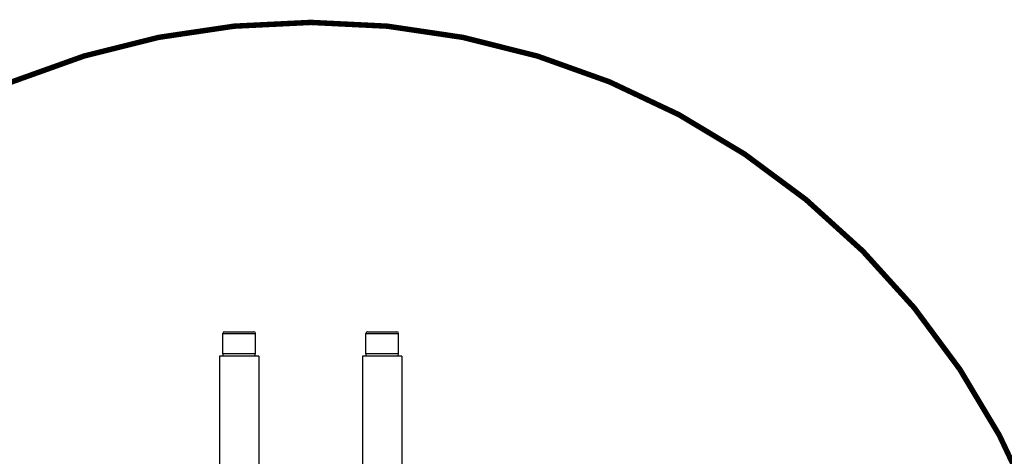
# Model space of a CAD drawing. Header units: millimetres. Extents: x 0 to 1189, y 0 to 841.
# Tile 46 of 88: x 540 to 684, y 217 to 281. Entities that reach past the tile are written whole.
import ezdxf

# ---------------------------------------------------------------- set-up
doc = ezdxf.new("R2010")
doc.units = ezdxf.units.MM
doc.header["$LTSCALE"] = 65.395
doc.layers.get('0').update_dxf_attribs({"linetype": 'CONTINUOUS'})
doc.layers.add('02___PRT_ALL_AXES', color=7, linetype='CONTINUOUS')
doc.styles.get("Standard").update_dxf_attribs({"font": 'txt', "width": 0.7})
doc.dimstyles.new('DIMSTYLE_6', dxfattribs={"dimtxt": 3.5, "dimasz": 3, "dimexe": 0.18, "dimexo": 0.0625, "dimgap": 0.09, "dimtad": 1, "dimlfac": 5, "dimdsep": 46, "dimtxsty": 'Standard', "dimblk": '_FILLED', "dimblk1": '_FILLED', "dimblk2": '_FILLED', "dimcen": 0.09, "dimclrt": 5, "dimadec": 0, "dimazin": 0, "dimtp": 0.01, "dimtm": 0.01, "dimtfac": 1, "dimtofl": 0, "dimtmove": 0, "dimatfit": 3, "dimldrblk": '_FILLED', "dimfxl": 1, "dimtolj": 1, "dimarcsym": 0})

# ---------------------------------------------------------------- blocks, each defined once
blk = doc.blocks.new('_FILLED')
at = {"color": 0, "linetype": 'ByBlock'}
blk.add_solid([(0, 0), (-1, 0.117), (-1, -0.117)], dxfattribs=at)
blk = doc.blocks.new('*D16')
at = {"color": 2, "linetype": 'Continuous'}
for p, q in [((582.52, 166.15), (995.79, 236.05)), ((941.43, 226.85), (582.52, 166.15)), ((941.43, 226.85), (941.43, 226.85))]:
    blk.add_line(p, q, dxfattribs=at)
at = {"color": 2, "linetype": 'Continuous', "xscale": 3, "yscale": 3, "zscale": 3, "rotation": 189.5995147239}
blk.add_blockref('_FILLED', (941.43, 226.85), dxfattribs=at)
blk = doc.blocks.new('*D20')
at = {"color": 2, "linetype": 'Continuous'}
for p, q in [((582.52, 166.15), (763.16, 244.53)), ((687.65, 211.77), (582.52, 166.15)), ((687.65, 211.77), (687.65, 211.77))]:
    blk.add_line(p, q, dxfattribs=at)
at = {"color": 2, "linetype": 'Continuous', "xscale": 3, "yscale": 3, "zscale": 3, "rotation": 203.4559086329}
blk.add_blockref('_FILLED', (687.65, 211.77), dxfattribs=at)

msp = doc.modelspace()

# ---------------------------------------------------------------- linework, layer by layer
at = {"color": 9, "linetype": 'Continuous'}
for p, q in [((569.6223, 235.1133), (574.4223, 235.1133)), ((590.6223, 235.1133), (595.4223, 235.1133))]:
    msp.add_line(p, q, dxfattribs=at)
at = {"color": 7, "linetype": 'Continuous'}
for p, q in [((569.8623, 235.3533), (574.1823, 235.3533)), ((590.8623, 235.3533), (595.1823, 235.3533))]:
    msp.add_line(p, q, dxfattribs=at)
at = {"color": 2, "linetype": 'Continuous', "const_width": 0.8}
msp.add_lwpolyline([(467.9223, 166.1533, 1), (697.1223, 166.1533, 1)], format="xyb", close=True, dxfattribs=at)
at = {"color": 7, "linetype": 'Continuous'}
for centre, start, end in [((569.8623, 235.1133), 90, 180), ((574.1823, 235.1133), 0, 90), ((590.8623, 235.1133), 90, 180), ((595.1823, 235.1133), 0, 90)]:
    msp.add_arc(centre, 0.24, start, end, dxfattribs=at)
at = {"layer": '02___PRT_ALL_AXES', "color": 7, "linetype": 'Continuous'}
for p, q in [((569.6223, 232.1533), (569.6223, 235.1133)), ((574.4223, 232.1533), (574.4223, 235.1133)), ((590.6223, 232.1533), (590.6223, 235.1133)), ((595.4223, 232.1533), (595.4223, 235.1133)), ((569.1223, 231.7533), (569.1223, 209.7533)), ((574.9223, 231.7533), (569.1223, 231.7533)), ((569.6223, 232.1533), (574.4223, 232.1533)), ((569.7035, 231.7533), (569.6223, 232.1449)), ((569.6223, 232.1449), (574.4223, 232.1449)), ((574.341, 231.7533), (574.4223, 232.1449)), ((574.9223, 231.7533), (574.9223, 209.7533)), ((590.1223, 231.7533), (590.1223, 209.7533)), ((595.9223, 231.7533), (590.1223, 231.7533)), ((590.6223, 232.1533), (595.4223, 232.1533)), ((590.7035, 231.7533), (590.6223, 232.1449)), ((590.6223, 232.1449), (595.4223, 232.1449)), ((595.341, 231.7533), (595.4223, 232.1449)), ((595.9223, 231.7533), (595.9223, 209.7533))]:
    msp.add_line(p, q, dxfattribs=at)

# ---------------------------------------------------------------- dimensions: what is measured, and where the dimension line sits
at = {"color": 2, "linetype": 'Continuous'}
for mpoint, picture, middle in [((687.6525, 211.769), '*D20', (753.819, 241.4323)), ((941.4253, 226.854), '*D16', (983.5668, 234.8688))]:
    dim = msp.add_radius_dim(center=(582.5223, 166.1533), mpoint=mpoint, dimstyle='DIMSTYLE_6', dxfattribs=at)
    dim.commit()
    dim.dimension.update_dxf_attribs({"geometry": picture, "text_midpoint": middle, "dimtype": 164})

doc.saveas('drawing.dxf')
